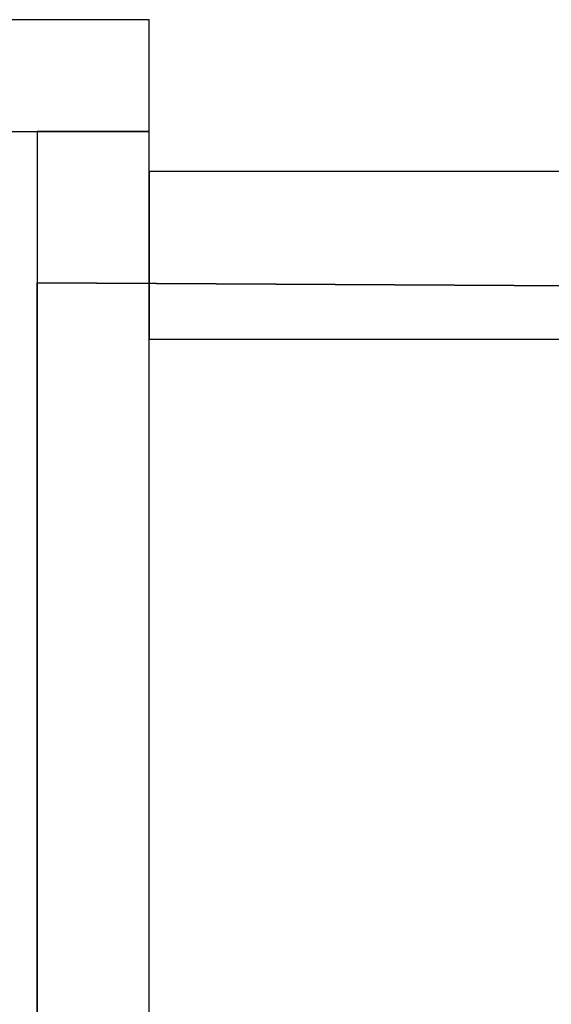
# Model space of a CAD drawing. Header units: metres. Extents: x 391.1 to 427.5, y 12.8 to 28.4.
# Tile 38 of 189: x 401.343 to 401.818, y 27.484 to 28.364. Entities that reach past the tile are written whole.
import ezdxf

# ---------------------------------------------------------------- set-up
doc = ezdxf.new("R2010")
doc.units = ezdxf.units.M
doc.layers.add('01_SUELOS', color=7, linetype='Continuous', lineweight=25, true_color=0x007f00)
doc.layers.add('A-WALL-____-MCUT', color=7, linetype='Continuous', lineweight=25)
doc.layers.add('A-WALL-____-OTLN', color=7, linetype='Continuous', lineweight=25)

# ---------------------------------------------------------------- blocks, each defined once
blk = doc.blocks.new('Family - LONDR55-XX_ZZ-ARQ-CAA-M3D-Londres55-152374-03_CLI_AIRE_P0A')
at = {"layer": '01_SUELOS', "color": 9, "true_color": 0xaad4aa}
for p, q in [((0, 2.20277), (0, 0)), ((0, 0), (0, 2.20277)), ((1.8984, 2.19306), (0, 2.20277)), ((0, 2.20277), (1.8984, 2.19306))]:
    blk.add_line(p, q, dxfattribs=at)
blk = doc.blocks.new('Family - Evans PA-152526-03_CLI_AIRE_P0A')
at = {"layer": 'A-WALL-____-MCUT', "color": 253, "true_color": 0xaaaaaa}
for p, q in [((0, 0.1), (0, 0)), ((0.72012, 0.1), (0, 0.1)), ((0.70033, 0), (0.72012, 0.1)), ((0, 0), (0.70033, 0))]:
    blk.add_line(p, q, dxfattribs=at)
at = {"layer": 'A-WALL-____-OTLN', "color": 253, "true_color": 0xaaaaaa}
for p, q in [((0, 0.1), (0, 0)), ((0.72012, 0.1), (0, 0.1)), ((0.70033, 0), (0.72012, 0.1)), ((0, 0), (0.70033, 0))]:
    blk.add_line(p, q, dxfattribs=at)
at = {"layer": 'A-WALL-____-OTLN', "color": 253, "lineweight": 18, "true_color": 0xaaaaaa}
blk.add_line((0, 0), (0.70033, 0), dxfattribs=at)
blk = doc.blocks.new('Family - Evans PA-152627-03_CLI_AIRE_P0A')
at = {"layer": 'A-WALL-____-MCUT', "color": 253, "true_color": 0xaaaaaa}
for p, q in [((4.6937, 0.1), (2.34931, 0.1)), ((4.6937, 0), (4.6937, 0.1)), ((2.34931, 0), (4.6937, 0))]:
    blk.add_line(p, q, dxfattribs=at)
at = {"layer": 'A-WALL-____-OTLN', "color": 253, "true_color": 0xaaaaaa}
for p, q in [((4.6937, 0.1), (0.03252, 0.1)), ((4.6937, 0), (4.6937, 0.1)), ((0, 0), (4.6937, 0))]:
    blk.add_line(p, q, dxfattribs=at)
at = {"layer": 'A-WALL-____-OTLN', "color": 253, "lineweight": 18, "true_color": 0xaaaaaa}
blk.add_line((0.02223, 0), (4.6937, 0), dxfattribs=at)
blk = doc.blocks.new('Family - Evans PA-152638-03_CLI_AIRE_P0A')
at = {"layer": 'A-WALL-____-MCUT', "color": 253, "true_color": 0xaaaaaa}
for p, q in [((1.7984, 0.15), (0, 0.15)), ((1.7984, 0), (1.7984, 0.15)), ((0, 0), (1.7984, 0))]:
    blk.add_line(p, q, dxfattribs=at)
at = {"layer": 'A-WALL-____-OTLN', "color": 253, "true_color": 0xaaaaaa}
for p, q in [((1.7984, 0.15), (0, 0.15)), ((1.7984, 0), (1.7984, 0.15)), ((0, 0), (1.7984, 0))]:
    blk.add_line(p, q, dxfattribs=at)
at = {"layer": 'A-WALL-____-OTLN', "color": 253, "lineweight": 18, "true_color": 0xaaaaaa}
blk.add_line((0, 0), (1.7984, 0), dxfattribs=at)
blk = doc.blocks.new('LONDR55-XX_ZZ-ARQ-CAA-M3D-Londres55_ifc-1-03_CLI_AIRE_P0A')
at = {"layer": '01_SUELOS', "color": 253, "lineweight": 18, "true_color": 0xaaaaaa}
blk.add_blockref('Family - LONDR55-XX_ZZ-ARQ-CAA-M3D-Londres55-152374-03_CLI_AIRE_P0A', (401.35874, 25.92572), dxfattribs=at)
at = {"layer": 'A-WALL-____-OTLN', "color": 253, "lineweight": 18, "true_color": 0xaaaaaa}
for name, p, rotation in [('Family - Evans PA-152526-03_CLI_AIRE_P0A', (401.45874, 28.36386), 180), ('Family - Evans PA-152627-03_CLI_AIRE_P0A', (401.45874, 23.57015), 90), ('Family - Evans PA-152638-03_CLI_AIRE_P0A', (403.25714, 28.22825), 180)]:
    blk.add_blockref(name, p, dxfattribs=dict(at, rotation=rotation))

msp = doc.modelspace()

# ---------------------------------------------------------------- block references
at = {"lineweight": 5}
msp.add_blockref('LONDR55-XX_ZZ-ARQ-CAA-M3D-Londres55_ifc-1-03_CLI_AIRE_P0A', (0, 0), dxfattribs=at)

doc.saveas('drawing.dxf')
